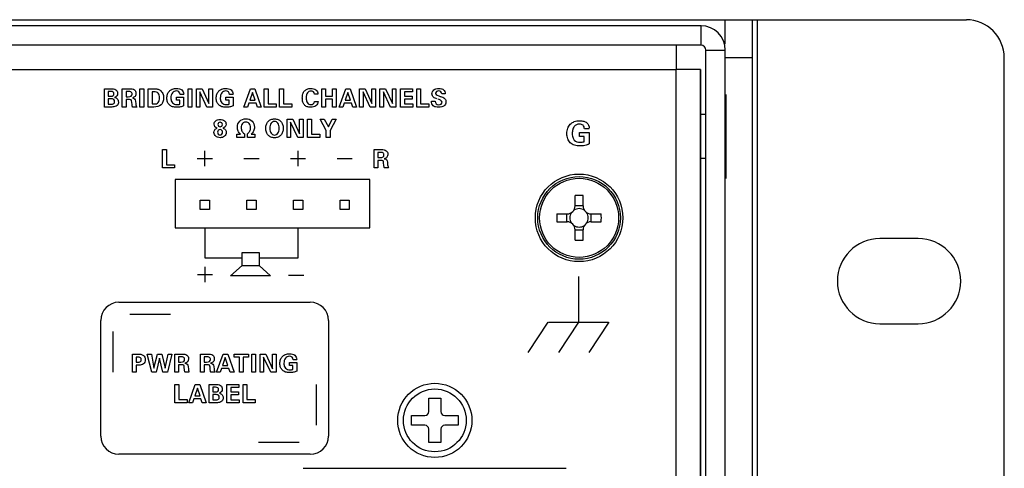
# Model space of a CAD drawing. Header units: inches. Extents: x -3.6 to 47.6, y 1.8 to 32.
# Tile 30 of 35: x 28.5 to 31.7, y 5.4 to 6.9. Entities that reach past the tile are written whole.
import ezdxf

# ---------------------------------------------------------------- set-up
doc = ezdxf.new("R2010")
doc.units = ezdxf.units.IN
doc.header["$LTSCALE"] = 2.42
doc.header["$MEASUREMENT"] = 0
doc.layers.get('0').update_dxf_attribs({"linetype": 'CONTINUOUS'})

msp = doc.modelspace()

# ---------------------------------------------------------------- linework, layer by layer
at = {"color": 7, "linetype": 'Continuous'}
for p, q in [((13.6278, 6.8945), (30.7908, 6.8945)), ((30.7108, 6.8745), (13.7078, 6.8745)), ((30.7108, 6.8105), (30.7108, 6.8745)), ((30.7908, 6.8943), (31.5843, 6.8943)), ((30.7908, 6.815), (30.7908, 6.8943)), ((30.8805, 3.4258), (30.8805, 6.8943)), ((30.8965, 3.4258), (30.8965, 6.8943)), ((30.7108, 6.8105), (13.7078, 6.8105)), ((30.6293, 6.8105), (30.6293, 6.7305)), ((30.7268, 6.7945), (30.7908, 6.7945)), ((30.7268, 3.4455), (30.7268, 6.7945)), ((30.7908, 3.4658), (30.7908, 6.7945)), ((30.8805, 6.7693), (30.7908, 6.7693)), ((31.7093, 3.5508), (31.7093, 6.7693)), ((13.7893, 6.7305), (30.6293, 6.7305)), ((30.7093, 6.7305), (30.6293, 6.7305)), ((30.6293, 3.5555), (30.6293, 6.7305)), ((30.7093, 6.7305), (30.7093, 3.5555)), ((30.7093, 3.5555), (30.7093, 6.7305)), ((28.7466, 6.6675), (28.7672, 6.6675)), ((28.7466, 6.6075), (28.7466, 6.6675)), ((28.7673, 6.6583), (28.7588, 6.6583)), ((28.7588, 6.6583), (28.7588, 6.6432)), ((28.805, 6.6675), (28.83, 6.6675)), ((28.805, 6.6075), (28.805, 6.6675)), ((28.8252, 6.6582), (28.8176, 6.6582)), ((28.8176, 6.6582), (28.8176, 6.6414)), ((28.8633, 6.6675), (28.8761, 6.6675)), ((28.8633, 6.6075), (28.8633, 6.6675)), ((28.8761, 6.6675), (28.8761, 6.6075)), ((28.8909, 6.6675), (28.9096, 6.6675)), ((28.8909, 6.6075), (28.8909, 6.6675)), ((28.9101, 6.6577), (28.9036, 6.6577)), ((28.9036, 6.6577), (28.9036, 6.6174)), ((29.0076, 6.649), (28.9955, 6.649)), ((29.0218, 6.6675), (29.0346, 6.6675)), ((29.0218, 6.6075), (29.0218, 6.6675)), ((29.0346, 6.6675), (29.0346, 6.6075)), ((29.0494, 6.6675), (29.0679, 6.6675)), ((29.0494, 6.6075), (29.0494, 6.6675)), ((29.0609, 6.6572), (29.0609, 6.6075)), ((29.0842, 6.6075), (29.0609, 6.6572)), ((29.0679, 6.6675), (29.0905, 6.6192)), ((29.0905, 6.6675), (29.102, 6.6675)), ((29.0905, 6.6192), (29.0905, 6.6675)), ((29.102, 6.6675), (29.102, 6.6075)), ((29.1701, 6.649), (29.158, 6.649)), ((29.2052, 6.6075), (29.227, 6.6675)), ((29.2343, 6.6557), (29.2252, 6.6302)), ((29.227, 6.6675), (29.2421, 6.6675)), ((29.2426, 6.6302), (29.2343, 6.6557)), ((29.2421, 6.6675), (29.263, 6.6075)), ((29.2726, 6.6675), (29.2853, 6.6675)), ((29.2726, 6.6075), (29.2726, 6.6675)), ((29.2853, 6.6675), (29.2853, 6.6177)), ((29.3233, 6.6675), (29.3361, 6.6675)), ((29.3233, 6.6075), (29.3233, 6.6675)), ((29.3361, 6.6675), (29.3361, 6.6177)), ((29.4496, 6.6502), (29.4377, 6.6502)), ((29.4618, 6.6675), (29.4747, 6.6675)), ((29.4618, 6.6075), (29.4618, 6.6675)), ((29.4747, 6.6675), (29.4747, 6.6435)), ((29.4974, 6.6675), (29.5099, 6.6675)), ((29.4974, 6.6435), (29.4974, 6.6675)), ((29.5099, 6.6675), (29.5099, 6.6075)), ((29.5192, 6.6075), (29.5409, 6.6675)), ((29.5482, 6.6557), (29.5392, 6.6302)), ((29.5409, 6.6675), (29.5561, 6.6675)), ((29.5565, 6.6302), (29.5482, 6.6557)), ((29.5561, 6.6675), (29.577, 6.6075)), ((29.5864, 6.6675), (29.6049, 6.6675)), ((29.5864, 6.6075), (29.5864, 6.6675)), ((29.5979, 6.6572), (29.5979, 6.6075)), ((29.6212, 6.6075), (29.5979, 6.6572)), ((29.6049, 6.6675), (29.6275, 6.6192)), ((29.6275, 6.6675), (29.639, 6.6675)), ((29.6275, 6.6192), (29.6275, 6.6675)), ((29.639, 6.6675), (29.639, 6.6075)), ((29.6538, 6.6675), (29.6723, 6.6675)), ((29.6538, 6.6075), (29.6538, 6.6675)), ((29.6653, 6.6572), (29.6653, 6.6075)), ((29.6887, 6.6075), (29.6653, 6.6572)), ((29.6723, 6.6675), (29.6949, 6.6192)), ((29.6949, 6.6675), (29.7064, 6.6675)), ((29.6949, 6.6192), (29.6949, 6.6675)), ((29.7064, 6.6675), (29.7064, 6.6075)), ((29.7213, 6.6675), (29.7611, 6.6675)), ((29.7213, 6.6075), (29.7213, 6.6675)), ((29.7611, 6.6576), (29.7344, 6.6576)), ((29.7344, 6.6576), (29.7344, 6.6434)), ((29.7611, 6.6675), (29.7611, 6.6576)), ((29.7747, 6.6675), (29.7874, 6.6675)), ((29.7747, 6.6075), (29.7747, 6.6675)), ((29.7874, 6.6675), (29.7874, 6.6177)), ((29.8684, 6.6507), (29.8573, 6.6507)), ((30.7938, 6.3729), (30.7938, 6.6481)), ((28.7588, 6.6432), (28.7673, 6.6432)), ((28.7673, 6.634), (28.7588, 6.634)), ((28.7588, 6.634), (28.7588, 6.6171)), ((28.7588, 6.6171), (28.7673, 6.6171)), ((28.8176, 6.6414), (28.8252, 6.6414)), ((28.8287, 6.6317), (28.8176, 6.6317)), ((28.8176, 6.6317), (28.8176, 6.6075)), ((28.8374, 6.6148), (28.8365, 6.6239)), ((28.8488, 6.6262), (28.8499, 6.6176)), ((28.9036, 6.6174), (28.9101, 6.6174)), ((28.9835, 6.6395), (29.0074, 6.6395)), ((28.9835, 6.6299), (28.9835, 6.6395)), ((28.9949, 6.6299), (28.9835, 6.6299)), ((28.9949, 6.6168), (28.9949, 6.6299)), ((29.0074, 6.6395), (29.0074, 6.6114)), ((29.146, 6.6395), (29.1699, 6.6395)), ((29.146, 6.6299), (29.146, 6.6395)), ((29.1574, 6.6299), (29.146, 6.6299)), ((29.1574, 6.6168), (29.1574, 6.6299)), ((29.1699, 6.6395), (29.1699, 6.6114)), ((29.222, 6.6204), (29.2173, 6.6075)), ((29.2457, 6.6204), (29.222, 6.6204)), ((29.2252, 6.6302), (29.2426, 6.6302)), ((29.25, 6.6075), (29.2457, 6.6204)), ((29.2853, 6.6177), (29.3124, 6.6177)), ((29.3124, 6.6177), (29.3124, 6.6075)), ((29.3361, 6.6177), (29.3631, 6.6177)), ((29.3631, 6.6177), (29.3631, 6.6075)), ((29.4378, 6.6255), (29.4499, 6.6255)), ((29.4747, 6.6435), (29.4974, 6.6435)), ((29.4974, 6.6337), (29.4747, 6.6337)), ((29.4747, 6.6337), (29.4747, 6.6075)), ((29.4974, 6.6075), (29.4974, 6.6337)), ((29.5359, 6.6204), (29.5312, 6.6075)), ((29.5596, 6.6204), (29.5359, 6.6204)), ((29.5392, 6.6302), (29.5565, 6.6302)), ((29.5639, 6.6075), (29.5596, 6.6204)), ((29.7344, 6.6434), (29.7595, 6.6434)), ((29.7595, 6.6337), (29.7344, 6.6337)), ((29.7344, 6.6337), (29.7344, 6.6175)), ((29.7344, 6.6175), (29.7621, 6.6175)), ((29.7595, 6.6434), (29.7595, 6.6337)), ((29.7621, 6.6175), (29.7621, 6.6075)), ((29.7874, 6.6177), (29.8145, 6.6177)), ((29.8145, 6.6177), (29.8145, 6.6075)), ((29.823, 6.627), (29.8356, 6.627)), ((28.7673, 6.6075), (28.7466, 6.6075)), ((28.8176, 6.6075), (28.805, 6.6075)), ((28.853, 6.6075), (28.839, 6.6075)), ((28.8761, 6.6075), (28.8633, 6.6075)), ((28.9096, 6.6075), (28.8909, 6.6075)), ((29.0346, 6.6075), (29.0218, 6.6075)), ((29.0609, 6.6075), (29.0494, 6.6075)), ((29.102, 6.6075), (29.0842, 6.6075)), ((29.2173, 6.6075), (29.2052, 6.6075)), ((29.263, 6.6075), (29.25, 6.6075)), ((29.3124, 6.6075), (29.2726, 6.6075)), ((29.3631, 6.6075), (29.3233, 6.6075)), ((29.4747, 6.6075), (29.4618, 6.6075)), ((29.5099, 6.6075), (29.4974, 6.6075)), ((29.5312, 6.6075), (29.5192, 6.6075)), ((29.577, 6.6075), (29.5639, 6.6075)), ((29.5979, 6.6075), (29.5864, 6.6075)), ((29.639, 6.6075), (29.6212, 6.6075)), ((29.6653, 6.6075), (29.6538, 6.6075)), ((29.7064, 6.6075), (29.6887, 6.6075)), ((29.7621, 6.6075), (29.7213, 6.6075)), ((29.8145, 6.6075), (29.7747, 6.6075)), ((30.7268, 6.5825), (30.7093, 6.5825)), ((29.3481, 6.5675), (29.3666, 6.5675)), ((29.3481, 6.5075), (29.3481, 6.5675)), ((29.3596, 6.5572), (29.3596, 6.5075)), ((29.3829, 6.5075), (29.3596, 6.5572)), ((29.3666, 6.5675), (29.3892, 6.5192)), ((29.3892, 6.5675), (29.4007, 6.5675)), ((29.3892, 6.5192), (29.3892, 6.5675)), ((29.4007, 6.5675), (29.4007, 6.5075)), ((29.4156, 6.5675), (29.4284, 6.5675)), ((29.4156, 6.5075), (29.4156, 6.5675)), ((29.4284, 6.5675), (29.4284, 6.5177)), ((29.4568, 6.5675), (29.4703, 6.5675)), ((29.477, 6.5297), (29.4568, 6.5675)), ((29.4703, 6.5675), (29.484, 6.5418)), ((29.484, 6.5418), (29.4965, 6.5675)), ((29.5098, 6.5675), (29.4899, 6.5297)), ((29.4965, 6.5675), (29.5098, 6.5675)), ((29.1825, 6.5179), (29.1943, 6.5179)), ((29.1825, 6.5075), (29.1825, 6.5179)), ((29.2072, 6.5193), (29.2072, 6.5075)), ((29.2173, 6.5075), (29.2173, 6.5193)), ((29.2302, 6.5179), (29.242, 6.5179)), ((29.242, 6.5179), (29.242, 6.5075)), ((29.4284, 6.5177), (29.4554, 6.5177)), ((29.4554, 6.5177), (29.4554, 6.5075)), ((29.477, 6.5075), (29.477, 6.5297)), ((29.4899, 6.5297), (29.4899, 6.5075)), ((30.3109, 6.5235), (30.3428, 6.5235)), ((30.3109, 6.5107), (30.3109, 6.5235)), ((30.343, 6.5362), (30.3269, 6.5362)), ((30.3428, 6.5235), (30.3428, 6.4861)), ((29.2072, 6.5075), (29.1825, 6.5075)), ((29.242, 6.5075), (29.2173, 6.5075)), ((29.3596, 6.5075), (29.3481, 6.5075)), ((29.4007, 6.5075), (29.3829, 6.5075)), ((29.4554, 6.5075), (29.4156, 6.5075)), ((29.4899, 6.5075), (29.477, 6.5075)), ((30.3261, 6.5107), (30.3109, 6.5107)), ((30.326, 6.4933), (30.3261, 6.5107)), ((28.9378, 6.4675), (28.9505, 6.4675)), ((28.9378, 6.4075), (28.9378, 6.4675)), ((28.9505, 6.4675), (28.9505, 6.4177)), ((29.0776, 6.4135), (29.0776, 6.4635)), ((29.3843, 6.4135), (29.3843, 6.4635)), ((29.6342, 6.4675), (29.6591, 6.4675)), ((29.6342, 6.4075), (29.6342, 6.4675)), ((29.6544, 6.4582), (29.6468, 6.4582)), ((29.6468, 6.4582), (29.6468, 6.4414)), ((29.0523, 6.4387), (29.1023, 6.4387)), ((29.2057, 6.4385), (29.2557, 6.4385)), ((29.3591, 6.4387), (29.4091, 6.4387)), ((29.5126, 6.4385), (29.5626, 6.4385)), ((29.6468, 6.4414), (29.6544, 6.4414)), ((29.6579, 6.4317), (29.6468, 6.4317)), ((29.6468, 6.4317), (29.6468, 6.4075)), ((29.6665, 6.4148), (29.6657, 6.4239)), ((29.678, 6.4263), (29.679, 6.4176)), ((30.7268, 6.4385), (30.7093, 6.4385)), ((28.9776, 6.4075), (28.9378, 6.4075)), ((28.9505, 6.4177), (28.9776, 6.4177)), ((28.9776, 6.4177), (28.9776, 6.4075)), ((29.6468, 6.4075), (29.6342, 6.4075)), ((29.6821, 6.4075), (29.6682, 6.4075)), ((29.6204, 6.3687), (28.9796, 6.3687)), ((28.9796, 6.3687), (28.9796, 6.2103)), ((29.6204, 6.2103), (29.6204, 6.3687)), ((29.062, 6.3008), (29.0925, 6.3008)), ((29.062, 6.2704), (29.062, 6.3008)), ((29.0925, 6.3008), (29.0925, 6.2704)), ((29.2155, 6.3008), (29.2459, 6.3008)), ((29.2155, 6.2704), (29.2155, 6.3008)), ((29.2459, 6.3008), (29.2459, 6.2704)), ((29.3689, 6.3008), (29.3993, 6.3008)), ((29.3689, 6.2704), (29.3689, 6.3008)), ((29.3993, 6.3008), (29.3993, 6.2704)), ((29.5223, 6.3008), (29.5528, 6.3008)), ((29.5223, 6.2704), (29.5223, 6.3008)), ((29.5528, 6.3008), (29.5528, 6.2704)), ((30.2963, 6.2826), (30.2963, 6.3161)), ((30.3223, 6.2826), (30.3223, 6.3161)), ((29.0925, 6.2704), (29.062, 6.2704)), ((29.2459, 6.2704), (29.2155, 6.2704)), ((29.3993, 6.2704), (29.3689, 6.2704)), ((29.5528, 6.2704), (29.5223, 6.2704)), ((30.3223, 6.283), (30.2963, 6.283)), ((30.2362, 6.256), (30.2697, 6.256)), ((30.2362, 6.23), (30.2697, 6.23)), ((30.2693, 6.23), (30.2693, 6.256)), ((30.3489, 6.256), (30.3824, 6.256)), ((30.3489, 6.23), (30.3824, 6.23)), ((30.3493, 6.23), (30.3493, 6.256)), ((28.9796, 6.2103), (29.6204, 6.2103)), ((29.0773, 6.2103), (29.0773, 6.1118)), ((29.3841, 6.1118), (29.3841, 6.2103)), ((30.2963, 6.1699), (30.2963, 6.2034)), ((30.3223, 6.203), (30.2963, 6.203)), ((30.3223, 6.1699), (30.3223, 6.2034)), ((31.4258, 6.175), (31.2998, 6.175)), ((29.1996, 6.1295), (29.2555, 6.1295)), ((29.1996, 6.0863), (29.1996, 6.1295)), ((29.2555, 6.1295), (29.2555, 6.0863)), ((29.0773, 6.1118), (29.1996, 6.1118)), ((29.2555, 6.1118), (29.3841, 6.1118)), ((29.0779, 6.0319), (29.0779, 6.0819)), ((29.162, 6.0524), (29.1996, 6.0863)), ((29.1996, 6.0863), (29.2555, 6.0863)), ((29.2555, 6.0863), (29.2931, 6.0524)), ((29.0526, 6.0572), (29.1026, 6.0572)), ((29.2931, 6.0524), (29.162, 6.0524)), ((29.3526, 6.0543), (29.4026, 6.0543)), ((30.3079, 6.0505), (30.3079, 5.9005)), ((28.7943, 5.9655), (29.4243, 5.9655)), ((28.7343, 5.5255), (28.7343, 5.9055)), ((28.9643, 5.9255), (28.8306, 5.9255)), ((29.4843, 5.9055), (29.4843, 5.5255)), ((30.1413, 5.8005), (30.2077, 5.9002)), ((30.2083, 5.9005), (30.4067, 5.9005)), ((30.3079, 5.9005), (30.2413, 5.8005)), ((28.7743, 5.8692), (28.7743, 5.7355)), ((30.4072, 5.8995), (30.3413, 5.8005)), ((31.2998, 5.895), (31.4258, 5.895)), ((28.8386, 5.7951), (28.8563, 5.7951)), ((28.8386, 5.7351), (28.8386, 5.7951)), ((28.8568, 5.7851), (28.8507, 5.7851)), ((28.8507, 5.7851), (28.8507, 5.7683)), ((28.8869, 5.7951), (28.901, 5.7951)), ((28.9022, 5.7351), (28.8869, 5.7951)), ((28.901, 5.7951), (28.9096, 5.7484)), ((28.9096, 5.7484), (28.9216, 5.7951)), ((28.9283, 5.7811), (28.9165, 5.7351)), ((28.9216, 5.7951), (28.9361, 5.7951)), ((28.9391, 5.7351), (28.9283, 5.7811)), ((28.9361, 5.7951), (28.9466, 5.7484)), ((28.9466, 5.7484), (28.9561, 5.7951)), ((28.9685, 5.7951), (28.9537, 5.7351)), ((28.9561, 5.7951), (28.9685, 5.7951)), ((28.9781, 5.7951), (29.003, 5.7951)), ((28.9781, 5.7351), (28.9781, 5.7951)), ((28.9982, 5.7858), (28.9907, 5.7858)), ((28.9907, 5.7858), (28.9907, 5.769)), ((29.0627, 5.7951), (29.0877, 5.7951)), ((29.0627, 5.7351), (29.0627, 5.7951)), ((29.0829, 5.7858), (29.0753, 5.7858)), ((29.0753, 5.7858), (29.0753, 5.769)), ((29.1155, 5.7351), (29.1373, 5.7951)), ((29.1446, 5.7833), (29.1355, 5.7578)), ((29.1373, 5.7951), (29.1524, 5.7951)), ((29.1529, 5.7578), (29.1446, 5.7833)), ((29.1524, 5.7951), (29.1733, 5.7351)), ((29.1732, 5.7951), (29.2214, 5.7951)), ((29.1732, 5.7853), (29.1732, 5.7951)), ((29.1908, 5.7853), (29.1732, 5.7853)), ((29.1908, 5.7351), (29.1908, 5.7853)), ((29.2214, 5.7853), (29.2037, 5.7853)), ((29.2037, 5.7853), (29.2037, 5.7351)), ((29.2214, 5.7951), (29.2214, 5.7853)), ((29.2315, 5.7951), (29.2442, 5.7951)), ((29.2315, 5.7351), (29.2315, 5.7951)), ((29.2442, 5.7951), (29.2442, 5.7351)), ((29.259, 5.7951), (29.2776, 5.7951)), ((29.259, 5.7351), (29.259, 5.7951)), ((29.2706, 5.7848), (29.2706, 5.7351)), ((29.2939, 5.7351), (29.2706, 5.7848)), ((29.2776, 5.7951), (29.3001, 5.7469)), ((29.3001, 5.7951), (29.3117, 5.7951)), ((29.3001, 5.7469), (29.3001, 5.7951)), ((29.3117, 5.7951), (29.3117, 5.7351)), ((29.3797, 5.7766), (29.3677, 5.7766)), ((28.8507, 5.7683), (28.8568, 5.7683)), ((28.8596, 5.7582), (28.8507, 5.7582)), ((28.8507, 5.7582), (28.8507, 5.7351)), ((28.9907, 5.769), (28.9982, 5.769)), ((29.0017, 5.7593), (28.9907, 5.7593)), ((28.9907, 5.7593), (28.9907, 5.7351)), ((29.0104, 5.7424), (29.0096, 5.7515)), ((29.0218, 5.7539), (29.0229, 5.7452)), ((29.0753, 5.769), (29.0829, 5.769)), ((29.0864, 5.7593), (29.0753, 5.7593)), ((29.0753, 5.7593), (29.0753, 5.7351)), ((29.0951, 5.7424), (29.0942, 5.7515)), ((29.1065, 5.7539), (29.1076, 5.7452)), ((29.1323, 5.748), (29.1276, 5.7351)), ((29.156, 5.748), (29.1323, 5.748)), ((29.1355, 5.7578), (29.1529, 5.7578)), ((29.1603, 5.7351), (29.156, 5.748)), ((29.3556, 5.7671), (29.3796, 5.7671)), ((29.3556, 5.7575), (29.3556, 5.7671)), ((29.3671, 5.7575), (29.3556, 5.7575)), ((29.367, 5.7444), (29.3671, 5.7575)), ((29.3796, 5.7671), (29.3796, 5.739)), ((28.8507, 5.7351), (28.8386, 5.7351)), ((28.9165, 5.7351), (28.9022, 5.7351)), ((28.9537, 5.7351), (28.9391, 5.7351)), ((28.9907, 5.7351), (28.9781, 5.7351)), ((29.026, 5.7351), (29.0121, 5.7351)), ((29.0753, 5.7351), (29.0627, 5.7351)), ((29.1107, 5.7351), (29.0967, 5.7351)), ((29.1276, 5.7351), (29.1155, 5.7351)), ((29.1733, 5.7351), (29.1603, 5.7351)), ((29.2037, 5.7351), (29.1908, 5.7351)), ((29.2442, 5.7351), (29.2315, 5.7351)), ((29.2706, 5.7351), (29.259, 5.7351)), ((29.3117, 5.7351), (29.2939, 5.7351)), ((28.9788, 5.6951), (28.9916, 5.6951)), ((28.9788, 5.6351), (28.9788, 5.6951)), ((28.9916, 5.6951), (28.9916, 5.6453)), ((29.024, 5.6351), (29.0458, 5.6951)), ((29.0531, 5.6833), (29.044, 5.6578)), ((29.0458, 5.6951), (29.0609, 5.6951)), ((29.0614, 5.6578), (29.0531, 5.6833)), ((29.0609, 5.6951), (29.0818, 5.6351)), ((29.0913, 5.6951), (29.1119, 5.6951)), ((29.0913, 5.6351), (29.0913, 5.6951)), ((29.1119, 5.6859), (29.1035, 5.6859)), ((29.1035, 5.6859), (29.1035, 5.6708)), ((29.1498, 5.6951), (29.1896, 5.6951)), ((29.1498, 5.6351), (29.1498, 5.6951)), ((29.1896, 5.6852), (29.1628, 5.6852)), ((29.1628, 5.6852), (29.1628, 5.671)), ((29.1896, 5.6951), (29.1896, 5.6852)), ((29.2031, 5.6951), (29.2159, 5.6951)), ((29.2031, 5.6351), (29.2031, 5.6951)), ((29.2159, 5.6951), (29.2159, 5.6453)), ((29.4443, 5.5618), (29.4443, 5.6955)), ((28.9916, 5.6453), (29.0187, 5.6453)), ((29.0187, 5.6453), (29.0187, 5.6351)), ((29.0408, 5.648), (29.0361, 5.6351)), ((29.0645, 5.648), (29.0408, 5.648)), ((29.044, 5.6578), (29.0614, 5.6578)), ((29.0688, 5.6351), (29.0645, 5.648)), ((29.1035, 5.6708), (29.1119, 5.6708)), ((29.1119, 5.6616), (29.1035, 5.6616)), ((29.1035, 5.6616), (29.1035, 5.6447)), ((29.1035, 5.6447), (29.1119, 5.6447)), ((29.1628, 5.671), (29.1879, 5.671)), ((29.1879, 5.6613), (29.1628, 5.6613)), ((29.1628, 5.6613), (29.1628, 5.6451)), ((29.1628, 5.6451), (29.1905, 5.6451)), ((29.1879, 5.671), (29.1879, 5.6613)), ((29.1905, 5.6451), (29.1905, 5.6351)), ((29.2159, 5.6453), (29.2429, 5.6453)), ((29.2429, 5.6453), (29.2429, 5.6351)), ((29.8144, 5.6498), (29.8542, 5.6498)), ((29.8144, 5.606), (29.8144, 5.6498)), ((29.8542, 5.6498), (29.8542, 5.606)), ((29.0187, 5.6351), (28.9788, 5.6351)), ((29.0361, 5.6351), (29.024, 5.6351)), ((29.0818, 5.6351), (29.0688, 5.6351)), ((29.1119, 5.6351), (29.0913, 5.6351)), ((29.1905, 5.6351), (29.1498, 5.6351)), ((29.2429, 5.6351), (29.2031, 5.6351)), ((29.7575, 5.593), (29.8014, 5.593)), ((29.7575, 5.5611), (29.7575, 5.593)), ((29.8672, 5.593), (29.9111, 5.593)), ((29.9111, 5.593), (29.9111, 5.5611)), ((29.8014, 5.5611), (29.7575, 5.5611)), ((29.8144, 5.5043), (29.8144, 5.5481)), ((29.8542, 5.5481), (29.8542, 5.5043)), ((29.9111, 5.5611), (29.8672, 5.5611)), ((29.2543, 5.5055), (29.388, 5.5055)), ((29.8542, 5.5043), (29.8144, 5.5043)), ((29.4243, 5.4655), (28.7943, 5.4655)), ((29.4013, 5.4195), (30.2673, 5.4195))]:
    msp.add_line(p, q, dxfattribs=at)
for centre, radius in [((30.3093, 6.243), 0.144), ((30.3093, 6.243), 0.136), ((30.3093, 6.243), 0.1301), ((29.8343, 5.577), 0.122), ((29.8343, 5.577), 0.1033)]:
    msp.add_circle(centre, radius, dxfattribs=at)
for centre, radius, start, end in [((30.7108, 6.7945), 0.08, 0, 90), ((31.5843, 6.7693), 0.125, 0, 90), ((30.7108, 6.7945), 0.016, 0, 90), ((30.3093, 5.858), 0.4583, 89.9991, 91.6246), ((30.3093, 5.8576), 0.4587, 88.3761, 90.0002), ((30.2697, 6.2826), 0.0266, 270, 360), ((30.3093, 6.243), 0.0304, 145.0242, 214.9757), ((30.3093, 6.243), 0.0304, 55.0026, 124.9973), ((30.3489, 6.2826), 0.0266, 180, 270), ((30.3093, 6.243), 0.0304, 325.0242, 34.9757), ((30.6947, 6.243), 0.4587, 178.376, 181.624), ((30.2697, 6.2034), 0.0266, 0, 90), ((30.3489, 6.2034), 0.0266, 90, 180), ((29.9239, 6.243), 0.4587, 358.376, 1.624), ((30.3093, 6.243), 0.0304, 235.0026, 304.9973), ((30.3093, 6.6284), 0.4587, 268.3761, 270.0002), ((30.3093, 6.628), 0.4583, 269.9991, 271.6246), ((31.2998, 6.035), 0.14, 90, 270), ((31.4258, 6.035), 0.14, 270, 90), ((28.7943, 5.9055), 0.06, 90, 180), ((29.4243, 5.9055), 0.06, 0, 90), ((29.8014, 5.606), 0.013, 270, 360), ((29.8672, 5.606), 0.013, 180, 270), ((29.8014, 5.5481), 0.013, 0, 90), ((29.8672, 5.5481), 0.013, 90, 180), ((28.7943, 5.5255), 0.06, 180, 270), ((29.4243, 5.5255), 0.06, 270, 360)]:
    msp.add_arc(centre, radius, start, end, dxfattribs=at)
for points, knots in [([(28.7672, 6.6675), (28.7731, 6.6675), (28.7821, 6.6673), (28.7893, 6.6591), (28.7905, 6.6517), (28.7886, 6.6431), (28.783, 6.64), (28.7802, 6.6391)], [0, 0, 0, 0, 0.366366, 0.495844, 0.641078, 0.818729, 1, 1, 1, 1]), ([(28.7673, 6.6432), (28.77, 6.6432), (28.7759, 6.6431), (28.7785, 6.6506), (28.7761, 6.6583), (28.7701, 6.6583), (28.7673, 6.6583)], [0, 0, 0, 0, 0.284418, 0.492948, 0.713072, 1, 1, 1, 1]), ([(28.8252, 6.6414), (28.8285, 6.6414), (28.8354, 6.641), (28.838, 6.6488), (28.8374, 6.6535), (28.8339, 6.6586), (28.8286, 6.6582), (28.8252, 6.6582)], [0, 0, 0, 0, 0.289788, 0.491297, 0.612212, 0.706105, 1, 1, 1, 1]), ([(28.83, 6.6675), (28.8352, 6.6675), (28.8434, 6.667), (28.8497, 6.6591), (28.8507, 6.6513), (28.849, 6.6415), (28.8419, 6.6383), (28.8386, 6.6376)], [0, 0, 0, 0, 0.322187, 0.443903, 0.583633, 0.792861, 1, 1, 1, 1]), ([(28.9096, 6.6675), (28.9137, 6.6675), (28.9209, 6.6672), (28.9317, 6.6625), (28.94, 6.6521), (28.942, 6.6381), (28.9404, 6.6248), (28.9315, 6.6102), (28.9179, 6.6075), (28.9096, 6.6075)], [0, 0, 0, 0, 0.122643, 0.216307, 0.350066, 0.503182, 0.635642, 0.748284, 1, 1, 1, 1]), ([(28.9101, 6.6174), (28.9149, 6.6174), (28.9232, 6.6193), (28.9276, 6.629), (28.9283, 6.6374), (28.9276, 6.6458), (28.9232, 6.6556), (28.9149, 6.6577), (28.9101, 6.6577)], [0, 0, 0, 0, 0.236107, 0.350091, 0.497031, 0.647357, 0.763335, 1, 1, 1, 1]), ([(29.0074, 6.6114), (29.004, 6.6097), (28.9964, 6.6071), (28.9838, 6.6061), (28.971, 6.6074), (28.96, 6.6136), (28.9533, 6.6241), (28.9517, 6.6368), (28.9533, 6.6497), (28.9595, 6.66), (28.9655, 6.6641), (28.9684, 6.6655)], [0, 0, 0, 0, 0.104171, 0.221148, 0.346975, 0.454412, 0.55938, 0.679093, 0.803466, 0.912894, 1, 1, 1, 1]), ([(28.9955, 6.649), (28.9953, 6.652), (28.9931, 6.6588), (28.9812, 6.6617), (28.9704, 6.6565), (28.966, 6.6463), (28.9653, 6.6394), (28.9654, 6.6352), (28.9655, 6.6342)], [0, 0, 0, 0, 0.169605, 0.34608, 0.613546, 0.766207, 0.947491, 1, 1, 1, 1]), ([(28.9684, 6.6655), (28.9691, 6.6658), (28.974, 6.6678), (28.9826, 6.6689), (28.9932, 6.6678), (29.0036, 6.6632), (29.0076, 6.655), (29.0076, 6.6501)], [0, 0, 0, 0, 0.048269, 0.321507, 0.524045, 0.696395, 1, 1, 1, 1]), ([(29.1699, 6.6114), (29.1665, 6.6097), (29.1589, 6.6071), (29.1463, 6.6061), (29.1336, 6.6074), (29.1225, 6.6136), (29.1158, 6.6241), (29.1143, 6.6368), (29.1158, 6.6497), (29.122, 6.66), (29.128, 6.6641), (29.1309, 6.6655)], [0, 0, 0, 0, 0.104171, 0.221148, 0.346975, 0.454412, 0.559381, 0.679093, 0.803447, 0.912809, 1, 1, 1, 1]), ([(29.158, 6.649), (29.1578, 6.652), (29.1556, 6.6588), (29.1437, 6.6617), (29.1329, 6.6565), (29.1285, 6.6463), (29.1278, 6.6394), (29.1279, 6.6352), (29.128, 6.6342)], [0, 0, 0, 0, 0.169687, 0.345764, 0.61336, 0.766094, 0.947466, 1, 1, 1, 1]), ([(29.1309, 6.6655), (29.1316, 6.6658), (29.1365, 6.6678), (29.1477, 6.6693), (29.1643, 6.6666), (29.1701, 6.655), (29.1701, 6.6501)], [0, 0, 0, 0, 0.048553, 0.323411, 0.694901, 1, 1, 1, 1]), ([(29.3984, 6.6426), (29.3986, 6.6453), (29.3998, 6.6517), (29.4044, 6.6609), (29.414, 6.6675), (29.4249, 6.6689), (29.4349, 6.6679), (29.4453, 6.6633), (29.4493, 6.6552), (29.4496, 6.6502)], [0, 0, 0, 0, 0.107862, 0.257268, 0.398472, 0.557532, 0.687992, 0.798823, 1, 1, 1, 1]), ([(29.4377, 6.6502), (29.4376, 6.6527), (29.4349, 6.6583), (29.4247, 6.6609), (29.4147, 6.6562), (29.4114, 6.6464), (29.4109, 6.6392), (29.411, 6.6345), (29.4112, 6.6331)], [0, 0, 0, 0, 0.15173, 0.322872, 0.572312, 0.721079, 0.912894, 1, 1, 1, 1]), ([(29.8415, 6.6345), (29.8375, 6.6359), (29.8313, 6.6377), (29.8256, 6.6444), (29.8239, 6.6535), (29.8286, 6.6636), (29.8386, 6.668), (29.8474, 6.6689), (29.8538, 6.6682), (29.8569, 6.6673), (29.8572, 6.6672)], [0, 0, 0, 0, 0.187865, 0.280195, 0.379029, 0.592375, 0.713098, 0.85608, 0.988907, 1, 1, 1, 1]), ([(29.8573, 6.6507), (29.857, 6.6533), (29.8551, 6.6589), (29.8469, 6.6608), (29.8394, 6.6595), (29.8369, 6.6543), (29.837, 6.6522), (29.837, 6.652)], [0, 0, 0, 0, 0.259844, 0.519474, 0.769382, 0.976777, 1, 1, 1, 1]), ([(29.8572, 6.6672), (29.8593, 6.6665), (29.8656, 6.6633), (29.8684, 6.6557), (29.8684, 6.6511)], [0, 0, 0, 0, 0.322387, 1, 1, 1, 1]), ([(28.7802, 6.6391), (28.7836, 6.6382), (28.7905, 6.6349), (28.7931, 6.6253), (28.792, 6.6177), (28.7882, 6.6117), (28.7794, 6.6072), (28.7719, 6.6075), (28.7673, 6.6075)], [0, 0, 0, 0, 0.192917, 0.374745, 0.493851, 0.601132, 0.748293, 1, 1, 1, 1]), ([(28.7673, 6.6171), (28.7707, 6.6171), (28.7762, 6.6165), (28.7798, 6.6217), (28.7803, 6.6265), (28.7779, 6.6345), (28.7707, 6.634), (28.7673, 6.634)], [0, 0, 0, 0, 0.297947, 0.387586, 0.505435, 0.707181, 1, 1, 1, 1]), ([(28.8365, 6.6239), (28.8363, 6.6262), (28.8363, 6.6319), (28.8308, 6.6317), (28.8287, 6.6317)], [0, 0, 0, 0, 0.525834, 1, 1, 1, 1]), ([(28.839, 6.6075), (28.8386, 6.6084), (28.8378, 6.6108), (28.8375, 6.6133), (28.8374, 6.6148)], [0, 0, 0, 0, 0.406269, 1, 1, 1, 1]), ([(28.8386, 6.6376), (28.8412, 6.6373), (28.8473, 6.6354), (28.8484, 6.6292), (28.8488, 6.6262)], [0, 0, 0, 0, 0.4683, 1, 1, 1, 1]), ([(28.8499, 6.6176), (28.8501, 6.6155), (28.8507, 6.612), (28.8521, 6.6087), (28.853, 6.6075)], [0, 0, 0, 0, 0.581992, 1, 1, 1, 1]), ([(28.9655, 6.6342), (28.9656, 6.6321), (28.9664, 6.6273), (28.9711, 6.618), (28.9816, 6.6152), (28.99, 6.6158), (28.9933, 6.6164), (28.9949, 6.6168)], [0, 0, 0, 0, 0.164914, 0.358459, 0.75165, 0.87724, 1, 1, 1, 1]), ([(29.128, 6.6342), (29.1282, 6.6321), (29.1289, 6.6273), (29.1336, 6.618), (29.1441, 6.6152), (29.1525, 6.6158), (29.1558, 6.6164), (29.1574, 6.6168)], [0, 0, 0, 0, 0.164909, 0.358448, 0.750988, 0.876575, 1, 1, 1, 1]), ([(29.4499, 6.6255), (29.4495, 6.6202), (29.4458, 6.6117), (29.4349, 6.6071), (29.4248, 6.6061), (29.4138, 6.6074), (29.4042, 6.6138), (29.3989, 6.6246), (29.3979, 6.6345), (29.3982, 6.6408), (29.3984, 6.6426)], [0, 0, 0, 0, 0.182395, 0.279316, 0.396621, 0.535211, 0.655265, 0.78215, 0.937621, 1, 1, 1, 1]), ([(29.4112, 6.6331), (29.4113, 6.6313), (29.4119, 6.627), (29.414, 6.6207), (29.4194, 6.6159), (29.4267, 6.6147), (29.4351, 6.6169), (29.4376, 6.6227), (29.4378, 6.6255)], [0, 0, 0, 0, 0.128179, 0.302555, 0.448684, 0.608349, 0.808453, 1, 1, 1, 1]), ([(29.8349, 6.6081), (29.8327, 6.6089), (29.8258, 6.6123), (29.823, 6.6209), (29.823, 6.6262)], [0, 0, 0, 0, 0.298842, 1, 1, 1, 1]), ([(29.8526, 6.6422), (29.8579, 6.6404), (29.8657, 6.6383), (29.8706, 6.6301), (29.8718, 6.6215), (29.8671, 6.6113), (29.8564, 6.6071), (29.8467, 6.6062), (29.8393, 6.6068), (29.8354, 6.608), (29.8349, 6.6081)], [0, 0, 0, 0, 0.227813, 0.29885, 0.380246, 0.580089, 0.695715, 0.836073, 0.979362, 1, 1, 1, 1]), ([(29.8356, 6.627), (29.8356, 6.6238), (29.8372, 6.6166), (29.8471, 6.6143), (29.8554, 6.6159), (29.8581, 6.6212), (29.8582, 6.6232)], [0, 0, 0, 0, 0.282008, 0.561079, 0.802488, 1, 1, 1, 1]), ([(29.1181, 6.5382), (29.1152, 6.5388), (29.1094, 6.5416), (29.1066, 6.5521), (29.1107, 6.562), (29.1195, 6.5661), (29.1272, 6.5668), (29.1325, 6.5664), (29.1349, 6.5658)], [0, 0, 0, 0, 0.166119, 0.326426, 0.569142, 0.700083, 0.858366, 1, 1, 1, 1]), ([(29.1349, 6.5499), (29.1349, 6.55), (29.1349, 6.5521), (29.1333, 6.5561), (29.1274, 6.5582), (29.1216, 6.556), (29.1201, 6.5522), (29.12, 6.5503)], [0, 0, 0, 0, 0.013529, 0.25868, 0.510533, 0.755758, 1, 1, 1, 1]), ([(29.12, 6.5503), (29.12, 6.5482), (29.1214, 6.5442), (29.1274, 6.5419), (29.1334, 6.5441), (29.1349, 6.548), (29.1349, 6.5499)], [0, 0, 0, 0, 0.255007, 0.503021, 0.757628, 1, 1, 1, 1]), ([(29.1349, 6.5658), (29.1352, 6.5657), (29.1378, 6.565), (29.1443, 6.5621), (29.1483, 6.5521), (29.1454, 6.5417), (29.1397, 6.5389), (29.1368, 6.5382)], [0, 0, 0, 0, 0.024715, 0.207063, 0.546027, 0.766242, 1, 1, 1, 1]), ([(29.1943, 6.5179), (29.1912, 6.5209), (29.1858, 6.528), (29.1828, 6.5438), (29.1893, 6.5638), (29.2122, 6.5714), (29.2275, 6.5664), (29.2326, 6.5612)], [0, 0, 0, 0, 0.143422, 0.281721, 0.521421, 0.760571, 1, 1, 1, 1]), ([(29.2029, 6.5551), (29.2022, 6.5545), (29.1981, 6.5509), (29.1958, 6.5405), (29.1983, 6.5279), (29.204, 6.5215), (29.2072, 6.5193)], [0, 0, 0, 0, 0.067417, 0.404083, 0.709039, 1, 1, 1, 1]), ([(29.2173, 6.5193), (29.2205, 6.5216), (29.2262, 6.5279), (29.2286, 6.5405), (29.2256, 6.5544), (29.2132, 6.5593), (29.2055, 6.5569), (29.2029, 6.5551)], [0, 0, 0, 0, 0.197592, 0.404688, 0.633319, 0.839761, 1, 1, 1, 1]), ([(29.2326, 6.5612), (29.2377, 6.5561), (29.2417, 6.5438), (29.2386, 6.528), (29.2333, 6.5209), (29.2302, 6.5179)], [0, 0, 0, 0, 0.459705, 0.724941, 1, 1, 1, 1]), ([(29.2779, 6.5378), (29.2779, 6.5421), (29.2789, 6.5502), (29.2849, 6.5607), (29.2947, 6.5673), (29.3066, 6.569), (29.3184, 6.5673), (29.3282, 6.5607), (29.3342, 6.5502), (29.3352, 6.5417), (29.3351, 6.5369), (29.3351, 6.5365)], [0, 0, 0, 0, 0.135045, 0.252504, 0.367361, 0.493504, 0.619122, 0.733715, 0.851721, 0.986151, 1, 1, 1, 1]), ([(29.3217, 6.5377), (29.3217, 6.5409), (29.3212, 6.5466), (29.3179, 6.5562), (29.3065, 6.562), (29.2952, 6.5561), (29.2917, 6.5466), (29.2913, 6.5409), (29.2913, 6.5377)], [0, 0, 0, 0, 0.160464, 0.287062, 0.500176, 0.713033, 0.83972, 1, 1, 1, 1]), ([(30.3428, 6.4861), (30.3383, 6.4838), (30.328, 6.4803), (30.3113, 6.4789), (30.2943, 6.4807), (30.2796, 6.489), (30.2706, 6.503), (30.2686, 6.52), (30.2707, 6.5372), (30.2789, 6.5509), (30.2869, 6.5563), (30.2908, 6.5581)], [0, 0, 0, 0, 0.104172, 0.22115, 0.347, 0.454418, 0.559392, 0.679099, 0.803455, 0.912849, 1, 1, 1, 1]), ([(30.3269, 6.5362), (30.3267, 6.5402), (30.3237, 6.5493), (30.311, 6.5521), (30.3003, 6.55), (30.2922, 6.5431), (30.2875, 6.5326), (30.2866, 6.5234), (30.2868, 6.5178), (30.2869, 6.5165)], [0, 0, 0, 0, 0.168278, 0.343133, 0.481704, 0.616646, 0.768035, 0.947899, 1, 1, 1, 1]), ([(30.2908, 6.5581), (30.2917, 6.5586), (30.2982, 6.5613), (30.3098, 6.5628), (30.3239, 6.5613), (30.3377, 6.5552), (30.343, 6.5442), (30.343, 6.5377)], [0, 0, 0, 0, 0.048289, 0.32164, 0.524041, 0.69636, 1, 1, 1, 1]), ([(29.1185, 6.5081), (29.1165, 6.5089), (29.1105, 6.5124), (29.1059, 6.5223), (29.1091, 6.5336), (29.115, 6.5368), (29.1181, 6.5382)], [0, 0, 0, 0, 0.165172, 0.521621, 0.741399, 1, 1, 1, 1]), ([(29.1368, 6.5382), (29.1399, 6.537), (29.146, 6.5336), (29.149, 6.5221), (29.1428, 6.5094), (29.1297, 6.5056), (29.1213, 6.507), (29.1185, 6.5081)], [0, 0, 0, 0, 0.175759, 0.337305, 0.575785, 0.844038, 1, 1, 1, 1]), ([(29.1358, 6.5249), (29.1357, 6.527), (29.1339, 6.5312), (29.1274, 6.534), (29.1208, 6.531), (29.1191, 6.5265), (29.1191, 6.5243)], [0, 0, 0, 0, 0.240816, 0.49216, 0.739917, 1, 1, 1, 1]), ([(29.1191, 6.5243), (29.1192, 6.5221), (29.1209, 6.5177), (29.1274, 6.5149), (29.1342, 6.5176), (29.1359, 6.5223), (29.1358, 6.5247), (29.1358, 6.5249)], [0, 0, 0, 0, 0.243779, 0.484417, 0.733029, 0.986116, 1, 1, 1, 1]), ([(29.3351, 6.5365), (29.335, 6.5325), (29.334, 6.5247), (29.3283, 6.5143), (29.3185, 6.5075), (29.3066, 6.5059), (29.2946, 6.5075), (29.2847, 6.5143), (29.2789, 6.525), (29.2779, 6.5333), (29.2779, 6.5378)], [0, 0, 0, 0, 0.126265, 0.247373, 0.363774, 0.492506, 0.621654, 0.738319, 0.858875, 1, 1, 1, 1]), ([(29.2913, 6.5377), (29.2913, 6.5345), (29.2917, 6.5287), (29.2951, 6.519), (29.3045, 6.5145), (29.3132, 6.5162), (29.3185, 6.5211), (29.3213, 6.5287), (29.3217, 6.5345), (29.3217, 6.5377)], [0, 0, 0, 0, 0.160706, 0.286343, 0.496284, 0.60786, 0.713844, 0.839471, 1, 1, 1, 1]), ([(30.2869, 6.5165), (30.2871, 6.5136), (30.2881, 6.5073), (30.2944, 6.4949), (30.3084, 6.4911), (30.3196, 6.4919), (30.3239, 6.4927), (30.326, 6.4933)], [0, 0, 0, 0, 0.164916, 0.358318, 0.75133, 0.876744, 1, 1, 1, 1]), ([(29.6544, 6.4414), (29.6577, 6.4414), (29.6646, 6.441), (29.6671, 6.4488), (29.6666, 6.4535), (29.6631, 6.4586), (29.6577, 6.4582), (29.6544, 6.4582)], [0, 0, 0, 0, 0.289807, 0.491329, 0.612273, 0.706086, 1, 1, 1, 1]), ([(29.6591, 6.4675), (29.6644, 6.4675), (29.6726, 6.467), (29.6789, 6.4591), (29.6799, 6.4513), (29.6781, 6.4415), (29.6711, 6.4384), (29.6678, 6.4376)], [0, 0, 0, 0, 0.322187, 0.443903, 0.583633, 0.792861, 1, 1, 1, 1]), ([(29.6657, 6.4239), (29.6655, 6.4262), (29.6655, 6.4319), (29.6599, 6.4317), (29.6579, 6.4317)], [0, 0, 0, 0, 0.525834, 1, 1, 1, 1]), ([(29.6678, 6.4376), (29.6704, 6.4373), (29.6765, 6.4354), (29.6776, 6.4292), (29.678, 6.4263)], [0, 0, 0, 0, 0.46777, 1, 1, 1, 1]), ([(29.6682, 6.4075), (29.6678, 6.4084), (29.6669, 6.4108), (29.6667, 6.4133), (29.6665, 6.4148)], [0, 0, 0, 0, 0.406735, 1, 1, 1, 1]), ([(29.679, 6.4176), (29.6793, 6.4155), (29.6799, 6.412), (29.6813, 6.4087), (29.6821, 6.4075)], [0, 0, 0, 0, 0.581992, 1, 1, 1, 1]), ([(28.8563, 5.7951), (28.8627, 5.7951), (28.8726, 5.7946), (28.88, 5.785), (28.8809, 5.7769), (28.88, 5.769), (28.8739, 5.7598), (28.8651, 5.7582), (28.8596, 5.7582)], [0, 0, 0, 0, 0.287826, 0.395315, 0.52248, 0.646245, 0.752741, 1, 1, 1, 1]), ([(28.8568, 5.7683), (28.8597, 5.7683), (28.866, 5.7686), (28.8687, 5.7767), (28.8659, 5.7849), (28.8597, 5.7851), (28.8568, 5.7851)], [0, 0, 0, 0, 0.279643, 0.501187, 0.720875, 1, 1, 1, 1]), ([(28.9982, 5.769), (29.0016, 5.769), (29.0085, 5.7686), (29.011, 5.7764), (29.0105, 5.7811), (29.0069, 5.7862), (29.0016, 5.7858), (28.9982, 5.7858)], [0, 0, 0, 0, 0.289702, 0.491303, 0.612211, 0.706192, 1, 1, 1, 1]), ([(29.003, 5.7951), (29.0083, 5.7951), (29.0165, 5.7946), (29.0228, 5.7867), (29.0238, 5.7789), (29.022, 5.7691), (29.015, 5.766), (29.0117, 5.7652)], [0, 0, 0, 0, 0.322222, 0.443867, 0.583587, 0.792838, 1, 1, 1, 1]), ([(29.0829, 5.769), (29.0862, 5.769), (29.0931, 5.7686), (29.0957, 5.7764), (29.0951, 5.7811), (29.0916, 5.7862), (29.0863, 5.7858), (29.0829, 5.7858)], [0, 0, 0, 0, 0.289565, 0.491221, 0.612094, 0.705943, 1, 1, 1, 1]), ([(29.0877, 5.7951), (29.093, 5.7951), (29.1012, 5.7946), (29.1074, 5.7867), (29.1084, 5.7789), (29.1067, 5.7691), (29.0996, 5.766), (29.0963, 5.7652)], [0, 0, 0, 0, 0.322258, 0.44383, 0.583541, 0.792815, 1, 1, 1, 1]), ([(29.3796, 5.739), (29.3762, 5.7373), (29.3685, 5.7347), (29.356, 5.7337), (29.3432, 5.735), (29.3322, 5.7412), (29.3255, 5.7517), (29.3239, 5.7644), (29.3255, 5.7773), (29.3317, 5.7876), (29.3377, 5.7917), (29.3406, 5.7931)], [0, 0, 0, 0, 0.104177, 0.221161, 0.346992, 0.454475, 0.559384, 0.679118, 0.803468, 0.912876, 1, 1, 1, 1]), ([(29.3677, 5.7766), (29.3675, 5.7796), (29.3653, 5.7864), (29.3534, 5.7893), (29.3426, 5.7841), (29.3382, 5.7739), (29.3375, 5.767), (29.3376, 5.7628), (29.3377, 5.7619)], [0, 0, 0, 0, 0.169609, 0.346089, 0.613562, 0.766186, 0.947486, 1, 1, 1, 1]), ([(29.3406, 5.7931), (29.3413, 5.7934), (29.3462, 5.7954), (29.3548, 5.7965), (29.3654, 5.7954), (29.3758, 5.7908), (29.3797, 5.7826), (29.3797, 5.7777)], [0, 0, 0, 0, 0.048276, 0.321523, 0.523956, 0.696397, 1, 1, 1, 1]), ([(29.0096, 5.7515), (29.0094, 5.7538), (29.0094, 5.7595), (29.0038, 5.7593), (29.0017, 5.7593)], [0, 0, 0, 0, 0.525834, 1, 1, 1, 1]), ([(29.0121, 5.7351), (29.0116, 5.736), (29.0108, 5.7384), (29.0105, 5.7409), (29.0104, 5.7424)], [0, 0, 0, 0, 0.406374, 1, 1, 1, 1]), ([(29.0117, 5.7652), (29.0143, 5.7649), (29.0203, 5.763), (29.0215, 5.7568), (29.0218, 5.7539)], [0, 0, 0, 0, 0.468563, 1, 1, 1, 1]), ([(29.0229, 5.7452), (29.0232, 5.7431), (29.0238, 5.7396), (29.0251, 5.7363), (29.026, 5.7351)], [0, 0, 0, 0, 0.581992, 1, 1, 1, 1]), ([(29.0942, 5.7515), (29.094, 5.7538), (29.094, 5.7595), (29.0885, 5.7593), (29.0864, 5.7593)], [0, 0, 0, 0, 0.525173, 1, 1, 1, 1]), ([(29.0967, 5.7351), (29.0963, 5.736), (29.0955, 5.7384), (29.0952, 5.7409), (29.0951, 5.7424)], [0, 0, 0, 0, 0.406477, 1, 1, 1, 1]), ([(29.0963, 5.7652), (29.0989, 5.7649), (29.105, 5.763), (29.1061, 5.7568), (29.1065, 5.7539)], [0, 0, 0, 0, 0.468563, 1, 1, 1, 1]), ([(29.1076, 5.7452), (29.1078, 5.7431), (29.1084, 5.7396), (29.1098, 5.7363), (29.1107, 5.7351)], [0, 0, 0, 0, 0.581992, 1, 1, 1, 1]), ([(29.3377, 5.7619), (29.3378, 5.7597), (29.3386, 5.7549), (29.3433, 5.7456), (29.3538, 5.7428), (29.3622, 5.7434), (29.3655, 5.744), (29.367, 5.7444)], [0, 0, 0, 0, 0.164939, 0.358437, 0.751658, 0.876928, 1, 1, 1, 1]), ([(29.1119, 5.6951), (29.1178, 5.6951), (29.1268, 5.6948), (29.134, 5.6867), (29.1352, 5.6793), (29.1333, 5.6707), (29.1277, 5.6676), (29.1249, 5.6667)], [0, 0, 0, 0, 0.36643, 0.495866, 0.641045, 0.818712, 1, 1, 1, 1]), ([(29.1119, 5.6708), (29.1147, 5.6708), (29.1206, 5.6707), (29.1232, 5.6782), (29.1207, 5.6859), (29.1147, 5.6859), (29.1119, 5.6859)], [0, 0, 0, 0, 0.284595, 0.493006, 0.713393, 1, 1, 1, 1]), ([(29.1249, 5.6667), (29.1283, 5.6658), (29.1352, 5.6625), (29.1377, 5.6529), (29.1366, 5.6453), (29.1329, 5.6393), (29.1241, 5.6349), (29.1166, 5.6351), (29.1119, 5.6351)], [0, 0, 0, 0, 0.192678, 0.374728, 0.493895, 0.601062, 0.748249, 1, 1, 1, 1]), ([(29.1119, 5.6447), (29.1154, 5.6447), (29.1209, 5.6441), (29.1244, 5.6493), (29.125, 5.6541), (29.1225, 5.6621), (29.1154, 5.6616), (29.1119, 5.6616)], [0, 0, 0, 0, 0.297501, 0.387404, 0.505343, 0.707248, 1, 1, 1, 1])]:
    msp.add_open_spline(points, degree=3, knots=knots, dxfattribs=at)
for points in [[(29.837, 6.652), (29.8377, 6.6468), (29.8463, 6.6442), (29.8518, 6.6424)], [(29.8582, 6.6232), (29.8582, 6.6287), (29.8496, 6.6318), (29.8441, 6.6337)]]:
    msp.add_open_spline(points, degree=3, dxfattribs=at)

doc.saveas('drawing.dxf')
